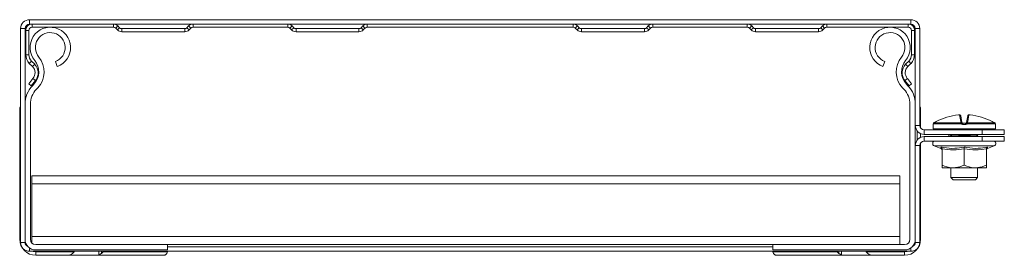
# Model space of a CAD drawing. Header units: millimetres. Extents: x -4 to 4772, y -1159 to -143.
# Tile 5 of 13: x 1013 to 1234, y -205 to -152. Entities that reach past the tile are written whole.
import ezdxf

# ---------------------------------------------------------------- set-up
doc = ezdxf.new("R2010")
doc.units = ezdxf.units.MM

msp = doc.modelspace()

# ---------------------------------------------------------------- linework, layer by layer
at = {"color": 7, "linetype": 'Continuous', "lineweight": 15}
for p, q in [((1015.49, -152.42), (1015.49, -153.42)), ((1213.49, -152.42), (1015.49, -152.42)), ((1213.49, -153.42), (1213.49, -152.42)), ((1014.49, -154.42), (1013.49, -154.42)), ((1013.49, -154.42), (1013.49, -202.42)), ((1014.49, -154.42), (1014.49, -171.38)), ((1015.36, -154.82), (1014.66, -154.82)), ((1014.66, -154.82), (1014.66, -160.32)), ((1015.36, -154.82), (1015.36, -160.32)), ((1016.06, -153.42), (1015.49, -153.42)), ((1016.06, -153.42), (1016.06, -154.12)), ((1034.36, -153.42), (1016.06, -153.42)), ((1034.36, -154.12), (1016.06, -154.12)), ((1034.36, -154.12), (1034.36, -153.42)), ((1052.23, -153.42), (1034.36, -153.42)), ((1035.35, -153.83), (1034.85, -154.33)), ((1035.24, -154.71), (1034.85, -154.33)), ((1035.24, -154.71), (1035.73, -154.22)), ((1035.73, -154.22), (1035.35, -153.83)), ((1036.23, -154.42), (1036.23, -155.12)), ((1050.36, -154.42), (1036.23, -154.42)), ((1050.36, -155.12), (1050.36, -154.42)), ((1051.24, -153.83), (1050.85, -154.22)), ((1050.85, -154.22), (1051.35, -154.71)), ((1051.73, -154.33), (1051.24, -153.83)), ((1051.73, -154.33), (1051.35, -154.71)), ((1052.23, -153.42), (1052.23, -154.12)), ((1073.49, -153.42), (1052.23, -153.42)), ((1073.49, -154.12), (1052.23, -154.12)), ((1073.49, -154.12), (1073.49, -153.42)), ((1091.36, -153.42), (1073.49, -153.42)), ((1074.48, -153.83), (1073.98, -154.33)), ((1074.37, -154.71), (1073.98, -154.33)), ((1074.37, -154.71), (1074.86, -154.22)), ((1074.86, -154.22), (1074.48, -153.83)), ((1075.36, -154.42), (1075.36, -155.12)), ((1089.49, -154.42), (1075.36, -154.42)), ((1089.49, -155.12), (1089.49, -154.42)), ((1090.37, -153.83), (1089.98, -154.22)), ((1089.98, -154.22), (1090.48, -154.71)), ((1090.86, -154.33), (1090.37, -153.83)), ((1090.86, -154.33), (1090.48, -154.71)), ((1091.36, -153.42), (1091.36, -154.12)), ((1137.62, -153.42), (1091.36, -153.42)), ((1137.62, -154.12), (1091.36, -154.12)), ((1137.62, -154.12), (1137.62, -153.42)), ((1155.49, -153.42), (1137.62, -153.42)), ((1138.61, -153.83), (1138.11, -154.33)), ((1138.5, -154.71), (1138.11, -154.33)), ((1138.5, -154.71), (1138.99, -154.22)), ((1138.99, -154.22), (1138.61, -153.83)), ((1139.49, -154.42), (1139.49, -155.12)), ((1153.62, -154.42), (1139.49, -154.42)), ((1153.62, -155.12), (1153.62, -154.42)), ((1154.5, -153.83), (1154.11, -154.22)), ((1154.11, -154.22), (1154.61, -154.71)), ((1154.99, -154.33), (1154.5, -153.83)), ((1154.99, -154.33), (1154.61, -154.71)), ((1155.49, -153.42), (1155.49, -154.12)), ((1176.75, -153.42), (1155.49, -153.42)), ((1176.75, -154.12), (1155.49, -154.12)), ((1176.75, -154.12), (1176.75, -153.42)), ((1194.62, -153.42), (1176.75, -153.42)), ((1177.74, -153.83), (1177.24, -154.33)), ((1177.63, -154.71), (1177.24, -154.33)), ((1177.63, -154.71), (1178.12, -154.22)), ((1178.12, -154.22), (1177.74, -153.83)), ((1178.62, -154.42), (1178.62, -155.12)), ((1192.75, -154.42), (1178.62, -154.42)), ((1192.75, -155.12), (1192.75, -154.42)), ((1193.63, -153.83), (1193.24, -154.22)), ((1193.24, -154.22), (1193.74, -154.71)), ((1194.12, -154.33), (1193.63, -153.83)), ((1194.12, -154.33), (1193.74, -154.71)), ((1194.62, -153.42), (1194.62, -154.12)), ((1212.92, -153.42), (1194.62, -153.42)), ((1212.92, -154.12), (1194.62, -154.12)), ((1212.92, -154.12), (1212.92, -153.42)), ((1213.49, -153.42), (1212.92, -153.42)), ((1213.62, -160.32), (1213.62, -154.82)), ((1214.32, -154.82), (1213.62, -154.82)), ((1214.32, -160.32), (1214.32, -154.82)), ((1215.49, -154.42), (1214.49, -154.42)), ((1214.49, -171.38), (1214.49, -154.42)), ((1215.49, -176.17), (1215.49, -154.42)), ((1050.36, -155.12), (1036.23, -155.12)), ((1089.49, -155.12), (1075.36, -155.12)), ((1153.62, -155.12), (1139.49, -155.12)), ((1192.75, -155.12), (1178.62, -155.12)), ((1014.66, -160.32), (1015.36, -160.32)), ((1213.62, -160.32), (1214.32, -160.32)), ((1015.94, -161.74), (1015.45, -162.23)), ((1015.45, -162.23), (1016.15, -162.94)), ((1015.94, -161.74), (1016.65, -162.44)), ((1016.15, -162.94), (1016.65, -162.44)), ((1021.33, -161.81), (1021.74, -162.94)), ((1207.23, -162.94), (1207.65, -161.81)), ((1212.32, -162.44), (1213.03, -161.74)), ((1212.32, -162.44), (1212.82, -162.94)), ((1212.82, -162.94), (1213.52, -162.23)), ((1213.52, -162.23), (1213.03, -161.74)), ((1016.27, -165.64), (1015.31, -166.79)), ((1016.81, -166.09), (1016.27, -165.64)), ((1212.7, -165.64), (1212.16, -166.09)), ((1213.66, -166.79), (1212.7, -165.64)), ((1015.84, -167.24), (1015.31, -166.79)), ((1016.81, -166.09), (1015.84, -167.24)), ((1016.14, -167.25), (1016.48, -166.89)), ((1017.01, -168.08), (1017.35, -167.71)), ((1211.62, -167.71), (1211.97, -168.08)), ((1213.13, -167.24), (1212.16, -166.09)), ((1212.49, -166.89), (1212.84, -167.25)), ((1213.66, -166.79), (1213.13, -167.24)), ((1013.29, -172.56), (1013.34, -172.22)), ((1013.34, -172.22), (1013.49, -171.97)), ((1014.49, -171.38), (1014.49, -201.72)), ((1015.69, -201.72), (1015.69, -171.38)), ((1213.29, -171.38), (1213.29, -201.72)), ((1214.49, -171.38), (1214.49, -201.72)), ((1215.63, -172.22), (1215.49, -171.97)), ((1215.69, -172.56), (1215.63, -172.22)), ((1013.29, -201.72), (1013.29, -172.56)), ((1215.69, -176.77), (1215.69, -172.56)), ((1224.69, -175.29), (1224.42, -173.78)), ((1224.69, -173.98), (1224.95, -175.47)), ((1226.02, -175.47), (1226.28, -173.98)), ((1226.55, -173.78), (1226.28, -175.29)), ((1214.49, -176.17), (1215.49, -176.17)), ((1218.49, -175.92), (1218.49, -176.92)), ((1218.51, -175.78), (1218.51, -175.78)), ((1224.86, -175.81), (1218.51, -175.81)), ((1218.64, -175.59), (1218.63, -175.6)), ((1218.63, -175.6), (1224.87, -175.6)), ((1225.79, -175.92), (1225.18, -175.92)), ((1225.2, -175.67), (1225.78, -175.67)), ((1226.1, -175.6), (1232.34, -175.6)), ((1232.46, -175.81), (1226.11, -175.81)), ((1232.34, -175.6), (1232.33, -175.59)), ((1232.49, -176.92), (1232.49, -175.92)), ((1215.69, -178.84), (1215.69, -178)), ((1216.49, -177.17), (1216.49, -178.17)), ((1229.49, -177.17), (1216.49, -177.17)), ((1229.49, -178.17), (1216.49, -178.17)), ((1216.49, -178.67), (1216.49, -179.67)), ((1216.49, -178.67), (1229.49, -178.67)), ((1222.49, -178.52), (1222.49, -178.67)), ((1224.45, -178.62), (1222.67, -178.62)), ((1223.68, -178.37), (1222.79, -178.37)), ((1223.88, -178.38), (1223.68, -178.37)), ((1228.3, -178.62), (1226.52, -178.62)), ((1228.19, -178.37), (1227.29, -178.37)), ((1228.46, -178.42), (1228.4, -178.42)), ((1228.49, -178.67), (1228.49, -178.52)), ((1228.56, -178.32), (1228.55, -178.32)), ((1229.49, -178.17), (1229.49, -177.17)), ((1229.49, -177.17), (1234.49, -177.17)), ((1234.49, -178.17), (1229.49, -178.17)), ((1229.49, -179.67), (1229.49, -178.67)), ((1229.49, -178.67), (1234.49, -178.67)), ((1234.49, -177.17), (1234.49, -178.17)), ((1234.49, -178.67), (1234.49, -179.67)), ((1215.49, -180.67), (1214.49, -180.67)), ((1215.49, -202.42), (1215.49, -180.67)), ((1215.69, -201.72), (1215.69, -180.07)), ((1216.49, -179.67), (1229.49, -179.67)), ((1218.76, -180.77), (1220.24, -181.31)), ((1220.25, -181.3), (1220.25, -181.3)), ((1234.49, -179.67), (1229.49, -179.67)), ((1230.72, -181.27), (1230.72, -181.28)), ((1230.74, -181.31), (1232.21, -180.77)), ((1220.49, -181.39), (1220.49, -185.07)), ((1225.49, -181.39), (1225.49, -185.07)), ((1230.49, -181.39), (1230.49, -185.07)), ((1220.49, -185.67), (1222.99, -185.67)), ((1222.49, -185.67), (1222.49, -187.87)), ((1222.99, -185.67), (1227.99, -185.67)), ((1230.49, -185.67), (1227.99, -185.67)), ((1228.49, -187.87), (1228.49, -185.67)), ((1015.99, -187.48), (1210.99, -187.48)), ((1015.99, -187.48), (1015.99, -189.28)), ((1210.99, -187.48), (1210.99, -189.28)), ((1222.49, -187.87), (1222.99, -188.37)), ((1222.49, -187.87), (1225.49, -187.87)), ((1225.49, -187.87), (1228.49, -187.87)), ((1227.99, -188.37), (1228.49, -187.87)), ((1015.99, -189.28), (1210.99, -189.28)), ((1015.99, -189.28), (1015.99, -201.12)), ((1210.99, -189.28), (1210.99, -201.12)), ((1225.49, -188.37), (1222.99, -188.37)), ((1227.99, -188.37), (1225.49, -188.37)), ((1015.99, -201.12), (1210.99, -201.12)), ((1015.99, -201.12), (1015.99, -202.52)), ((1210.99, -201.12), (1210.99, -202.92)), ((1013.49, -202.42), (1014.49, -202.42)), ((1046.49, -202.92), (1016.89, -202.92)), ((1046.49, -204.12), (1046.49, -202.92)), ((1046.49, -202.92), (1182.49, -202.92)), ((1046.49, -203.42), (1182.49, -203.42)), ((1212.09, -202.92), (1182.49, -202.92)), ((1182.49, -202.92), (1182.49, -204.12)), ((1214.49, -202.42), (1214.49, -201.72)), ((1214.49, -202.42), (1215.49, -202.42)), ((1015.49, -204.42), (1213.49, -204.42)), ((1046.49, -204.12), (1016.89, -204.12)), ((1016.89, -204.52), (1025.5, -204.52)), ((1016.89, -205.32), (1016.89, -204.52)), ((1016.89, -205.32), (1024.54, -205.32)), ((1024.54, -205.32), (1031.04, -205.32)), ((1025.55, -204.42), (1025.5, -204.52)), ((1031.04, -205.32), (1031.04, -204.42)), ((1031.04, -205.32), (1045.54, -205.32)), ((1032, -204.52), (1032.05, -204.42)), ((1032, -204.52), (1046.45, -204.52)), ((1045.89, -205.26), (1045.54, -205.32)), ((1212.09, -204.12), (1182.49, -204.12)), ((1196.97, -204.52), (1182.52, -204.52)), ((1183.09, -205.26), (1183.43, -205.32)), ((1197.94, -205.32), (1183.43, -205.32)), ((1196.97, -204.52), (1196.92, -204.42)), ((1197.94, -205.32), (1197.94, -204.42)), ((1204.44, -205.32), (1197.94, -205.32)), ((1203.42, -204.42), (1203.47, -204.52)), ((1212.09, -204.52), (1203.47, -204.52)), ((1212.09, -205.32), (1204.44, -205.32)), ((1212.09, -205.32), (1212.09, -204.52))]:
    msp.add_line(p, q, dxfattribs=at)
at = {"color": 8, "linetype": 'Continuous', "lineweight": 15}
for p, q in [((1218.49, -175.92), (1218.49, -175.92)), ((1218.49, -176.92), (1225.49, -176.92)), ((1218.51, -175.81), (1218.51, -175.78)), ((1225.49, -176.92), (1232.49, -176.92)), ((1232.46, -175.78), (1232.46, -175.81)), ((1232.49, -175.92), (1232.48, -175.92)), ((1214.89, -179.47), (1214.89, -177.37)), ((1222.71, -178.38), (1222.57, -178.42)), ((1222.79, -178.17), (1222.79, -178.37)), ((1223.68, -178.17), (1223.68, -178.37)), ((1227.29, -178.17), (1227.29, -178.37)), ((1228.19, -178.17), (1228.19, -178.37)), ((1232.21, -180.77), (1218.76, -180.77)), ((1013.29, -201.72), (1013.49, -201.72)), ((1215.69, -201.72), (1215.49, -201.72)), ((1015.49, -203.67), (1015.49, -204.42)), ((1016.89, -204.52), (1016.89, -204.42)), ((1031.64, -204.91), (1031.64, -204.42)), ((1197.34, -204.91), (1197.34, -204.42)), ((1212.09, -204.52), (1212.09, -204.42)), ((1213.49, -204.42), (1213.49, -203.67))]:
    msp.add_line(p, q, dxfattribs=at)
at = {"color": 8, "linetype": 'Continuous', "lineweight": 15, "flags": 128}
for points in [[(1218.49, -175.92), (1218.5, -175.87), (1218.51, -175.84)], [(1232.47, -175.84), (1232.47, -175.87), (1232.48, -175.92)], [(1016.89, -204.52), (1016.34, -204.47), (1016.14, -204.42)], [(1212.09, -204.52), (1212.63, -204.47), (1212.83, -204.42)]]:
    msp.add_lwpolyline(points, dxfattribs=at)
at = {"color": 7, "linetype": 'Continuous', "lineweight": 15}
for centre, radius, start, end in [((1015.49, -154.42), 2, 90, 180), ((1213.49, -154.42), 2, 0, 90), ((1015.49, -154.42), 1, 90, 180), ((1016.06, -154.82), 1.4, 90, 180), ((1016.06, -154.82), 0.7, 90, 180), ((1020.16, -158.67), 4.55, 290.35, 219.6816), ((1034.36, -154.82), 1.4, 45, 90), ((1034.36, -154.82), 0.7, 45, 90), ((1036.23, -153.72), 1.4, 225, 270), ((1036.23, -153.72), 0.7, 225, 270), ((1050.36, -153.72), 0.7, 270, 315), ((1050.36, -153.72), 1.4, 270, 315), ((1052.23, -154.82), 1.4, 90, 135), ((1052.23, -154.82), 0.7, 90, 135), ((1073.49, -154.82), 1.4, 45, 90), ((1073.49, -154.82), 0.7, 45, 90), ((1075.36, -153.72), 1.4, 225, 270), ((1075.36, -153.72), 0.7, 225, 270), ((1089.49, -153.72), 0.7, 270, 315), ((1089.49, -153.72), 1.4, 270, 315), ((1091.36, -154.82), 1.4, 90, 135), ((1091.36, -154.82), 0.7, 90, 135), ((1137.62, -154.82), 1.4, 45, 90), ((1137.62, -154.82), 0.7, 45, 90), ((1139.49, -153.72), 1.4, 225, 270), ((1139.49, -153.72), 0.7, 225, 270), ((1153.62, -153.72), 0.7, 270, 315), ((1153.62, -153.72), 1.4, 270, 315), ((1155.49, -154.82), 1.4, 90, 135), ((1155.49, -154.82), 0.7, 90, 135), ((1176.75, -154.82), 1.4, 45, 90), ((1176.75, -154.82), 0.7, 45, 90), ((1178.62, -153.72), 1.4, 225, 270), ((1178.62, -153.72), 0.7, 225, 270), ((1192.75, -153.72), 0.7, 270, 315), ((1192.75, -153.72), 1.4, 270, 315), ((1194.62, -154.82), 1.4, 90, 135), ((1194.62, -154.82), 0.7, 90, 135), ((1208.81, -158.67), 4.55, 320.3184, 249.65), ((1212.92, -154.82), 1.4, 360, 90), ((1212.92, -154.82), 0.7, 0, 90), ((1213.49, -154.42), 1, 0, 90), ((1020.16, -158.67), 3.35, 290.35, 219.6816), ((1208.81, -158.67), 3.35, 320.3184, 249.65), ((1017.36, -160.32), 2.7, 180, 225), ((1017.36, -160.32), 2, 180, 225), ((1013.58, -164.13), 5.2, 316.4649, 39.6816), ((1215.39, -164.13), 5.2, 140.3184, 223.5351), ((1211.62, -160.32), 2, 315, 0), ((1211.62, -160.32), 2.7, 315, 0), ((1014.74, -164.35), 2, 320, 45), ((1013.58, -164.13), 4, 316.4649, 39.6816), ((1014.74, -164.35), 2.7, 320, 45), ((1215.39, -164.13), 4, 140.3184, 223.5351), ((1214.23, -164.35), 2.7, 135, 220), ((1214.23, -164.35), 2, 135, 220), ((1020.49, -171.38), 6, 136.4649, 180), ((1020.49, -171.38), 4.8, 136.4649, 180), ((1208.49, -171.38), 4.8, 0, 43.5351), ((1208.49, -171.38), 6, 0, 43.5351), ((1225.48, -187.06), 13.34, 95.6166, 118.1057), ((1224.44, -174.03), 0.249, 10.1256, 94.8135), ((1226.53, -174.03), 0.249, 85.1865, 169.8744), ((1225.49, -187.06), 13.34, 61.8943, 84.3834), ((1216.49, -176.17), 2, 180, 270), ((1216.49, -176.17), 1, 180, 270), ((1218.74, -175.92), 0.25, 155.8256, 180), ((1218.74, -176.92), 0.25, 180, 270), ((1218.76, -175.81), 0.25, 119.5448, 173.6267), ((1218.76, -175.81), 0.25, 121.4361, 180.0408), ((1224.72, -175.52), 0.233, 13.4875, 98.5562), ((1226.55, -175.79), 1.69, 173.4928, 180.7494), ((1225.66, -176.37), 0.978, 129.6677, 145.2136), ((1224.94, -175.76), 0.172, 54.2052, 113.0531), ((1226.65, -175.86), 1.46, 172.6321, 182.4439), ((1224.32, -175.86), 1.46, 357.5561, 7.3679), ((1226.03, -175.76), 0.172, 66.9469, 125.7948), ((1225.31, -176.37), 0.978, 34.7864, 50.3323), ((1226.25, -175.52), 0.233, 81.4438, 166.5125), ((1224.42, -175.79), 1.69, 359.2506, 6.5072), ((1232.24, -176.92), 0.25, 270, 0), ((1232.21, -175.81), 0.25, 6.3733, 60.4552), ((1232.21, -175.81), 0.25, 359.9592, 58.5639), ((1232.24, -175.92), 0.25, 0, 25.4195), ((1216.49, -180.67), 2, 90, 180), ((1222.8, -178.02), 0.46, 200.1803, 240.3735), ((1222.79, -177.87), 0.5, 216.8699, 270), ((1222.42, -178.62), 0.255, 359.4837, 53.1431), ((1222.45, -177.48), 2.17, 334.5419, 341.421), ((1223.96, -178.6), 0.492, 358.0268, 22.6031), ((1228.52, -177.48), 2.17, 198.579, 205.4581), ((1227.01, -178.6), 0.492, 157.3969, 181.9732), ((1228.19, -177.87), 0.5, 270, 323.1301), ((1228.56, -178.62), 0.255, 126.8569, 180.5163), ((1228.18, -178.02), 0.46, 299.6265, 339.8197), ((1216.49, -180.67), 1, 90, 180), ((1218.95, -180.24), 0.567, 90, 250), ((1220.13, -181.65), 0.36, 7.177, 71.0898), ((1230.85, -181.65), 0.36, 108.0708, 172.8541), ((1232.02, -180.24), 0.567, 290, 90), ((1016.89, -201.72), 3.6, 180, 270), ((1015.49, -202.42), 2, 180, 270), ((1016.89, -201.72), 2.4, 180, 270), ((1015.49, -202.42), 1, 180, 249.0285), ((1016.89, -201.72), 1.2, 180, 270), ((1212.09, -201.72), 2.4, 270, 360), ((1212.09, -201.72), 1.2, 270, 0), ((1212.09, -201.72), 3.6, 270, 360), ((1213.49, -202.42), 2, 270, 0), ((1213.49, -202.42), 1, 290.9715, 0)]:
    msp.add_arc(centre, radius, start, end, dxfattribs=at)
for points, knots in [([(1224.68, -173.98), (1224.68, -173.97), (1224.68, -173.93), (1224.65, -173.88), (1224.6, -173.83), (1224.55, -173.8), (1224.5, -173.78), (1224.45, -173.77), (1224.39, -173.77), (1224.3, -173.77), (1224.21, -173.77), (1224.17, -173.78), (1224.16, -173.78)], [0, 0, 0, 0, 0.0373195, 0.1570231, 0.2557183, 0.3422609, 0.4200926, 0.4957431, 0.6008705, 0.8002286, 0.9621147, 1, 1, 1, 1]), ([(1224.42, -173.78), (1224.42, -173.78), (1224.41, -173.77), (1224.37, -173.77), (1224.3, -173.77), (1224.23, -173.77), (1224.19, -173.78), (1224.17, -173.78)], [0, 0, 0, 0, 0.218399, 0.436827, 0.654626, 0.872181, 1, 1, 1, 1]), ([(1226.79, -173.78), (1226.77, -173.78), (1226.72, -173.77), (1226.63, -173.77), (1226.55, -173.77), (1226.49, -173.78), (1226.42, -173.8), (1226.36, -173.84), (1226.31, -173.9), (1226.28, -173.95), (1226.28, -173.98), (1226.28, -173.98)], [0, 0, 0, 0, 0.066923, 0.2381, 0.430282, 0.538321, 0.635628, 0.739505, 0.862235, 0.996759, 1, 1, 1, 1]), ([(1226.8, -173.78), (1226.77, -173.78), (1226.71, -173.77), (1226.64, -173.77), (1226.58, -173.77), (1226.55, -173.77), (1226.55, -173.78), (1226.55, -173.78)], [0, 0, 0, 0, 0.218399, 0.436827, 0.654626, 0.872181, 1, 1, 1, 1]), ([(1218.51, -175.81), (1218.51, -175.81), (1218.51, -175.85), (1218.5, -175.91), (1218.49, -175.92), (1218.49, -175.92)], [0, 0, 0, 0, 0.003073, 0.499692, 1, 1, 1, 1]), ([(1218.51, -175.78), (1218.51, -175.8), (1218.51, -175.83), (1218.51, -175.85), (1218.51, -175.85), (1218.51, -175.85)], [0, 0, 0, 0, 0.427098, 0.836973, 1, 1, 1, 1]), ([(1219.19, -175.29), (1219.04, -175.37), (1218.84, -175.48), (1218.67, -175.58), (1218.63, -175.6)], [0, 0, 0, 0, 0.770897, 1, 1, 1, 1]), ([(1224.87, -175.6), (1224.85, -175.58), (1224.74, -175.48), (1224.71, -175.37), (1224.69, -175.29)], [0, 0, 0, 0, 0.229103, 1, 1, 1, 1]), ([(1225.18, -175.92), (1225.13, -175.92), (1225.01, -175.91), (1224.91, -175.85), (1224.86, -175.81), (1224.86, -175.81)], [0, 0, 0, 0, 0.500308, 0.996927, 1, 1, 1, 1]), ([(1224.95, -175.47), (1224.96, -175.5), (1224.97, -175.56), (1225.03, -175.61), (1225.04, -175.62)], [0, 0, 0, 0, 0.781937, 1, 1, 1, 1]), ([(1225.04, -175.62), (1225.04, -175.62), (1225.06, -175.63), (1225.11, -175.66), (1225.17, -175.67), (1225.2, -175.67)], [0, 0, 0, 0, 0.003106, 0.502169, 1, 1, 1, 1]), ([(1225.78, -175.67), (1225.8, -175.67), (1225.86, -175.66), (1225.91, -175.63), (1225.93, -175.62)], [0, 0, 0, 0, 0.497853, 1, 1, 1, 1]), ([(1226.11, -175.81), (1226.11, -175.81), (1226.07, -175.85), (1225.96, -175.91), (1225.84, -175.92), (1225.79, -175.92)], [0, 0, 0, 0, 0.003073, 0.499692, 1, 1, 1, 1]), ([(1225.93, -175.62), (1225.94, -175.61), (1226, -175.56), (1226.01, -175.5), (1226.02, -175.47)], [0, 0, 0, 0, 0.218063, 1, 1, 1, 1]), ([(1226.28, -175.29), (1226.26, -175.37), (1226.23, -175.48), (1226.12, -175.58), (1226.1, -175.6)], [0, 0, 0, 0, 0.770897, 1, 1, 1, 1]), ([(1232.34, -175.6), (1232.3, -175.58), (1232.13, -175.48), (1231.93, -175.37), (1231.78, -175.29)], [0, 0, 0, 0, 0.229103, 1, 1, 1, 1]), ([(1232.47, -175.85), (1232.47, -175.85), (1232.47, -175.85), (1232.46, -175.84), (1232.46, -175.81), (1232.46, -175.78), (1232.46, -175.77)], [0, 0, 0, 0, 0.043748, 0.31887, 0.763688, 1, 1, 1, 1]), ([(1232.48, -175.92), (1232.48, -175.92), (1232.47, -175.91), (1232.46, -175.85), (1232.46, -175.81), (1232.46, -175.81)], [0, 0, 0, 0, 0.5003076, 0.9969269, 1, 1, 1, 1]), ([(1222.44, -178.37), (1222.43, -178.37), (1222.43, -178.37), (1222.44, -178.37), (1222.44, -178.37), (1222.43, -178.36), (1222.42, -178.35), (1222.38, -178.31), (1222.32, -178.28), (1222.23, -178.27), (1222.15, -178.28), (1222.07, -178.33), (1222.02, -178.39), (1221.99, -178.46), (1221.98, -178.52), (1221.99, -178.57), (1222, -178.61), (1222.01, -178.63), (1222.02, -178.65), (1222.02, -178.66), (1222.03, -178.66), (1222.03, -178.67), (1222.03, -178.67), (1222.04, -178.67)], [0, 0, 0, 0, 0.471782, 0.528041, 0.538388, 0.548038, 0.556636, 0.579289, 0.628418, 0.668978, 0.715179, 0.763768, 0.810919, 0.84854, 0.880205, 0.906841, 0.928434, 0.944294, 0.95296, 0.959294, 0.967794, 0.984485, 1, 1, 1, 1]), ([(1222.47, -178.43), (1222.47, -178.44), (1222.48, -178.47), (1222.48, -178.5), (1222.49, -178.52)], [0, 0, 0, 0, 0.337232, 1, 1, 1, 1]), ([(1226.56, -178.42), (1226.39, -178.42), (1225.69, -178.42), (1224.97, -178.42), (1224.41, -178.42)], [0, 0, 0, 0, 0.233038, 1, 1, 1, 1]), ([(1226.52, -178.62), (1226.46, -178.62), (1226.13, -178.61), (1225.62, -178.48), (1224.98, -178.57), (1224.64, -178.6), (1224.45, -178.62)], [0, 0, 0, 0, 0.08519, 0.503225, 0.717811, 1, 1, 1, 1]), ([(1224.51, -178.17), (1224.63, -178.21), (1224.89, -178.27), (1225.26, -178.32), (1225.8, -178.33), (1226.18, -178.24), (1226.46, -178.17)], [0, 0, 0, 0, 0.189929, 0.412611, 0.557906, 1, 1, 1, 1]), ([(1227.29, -178.37), (1227.27, -178.37), (1227.03, -178.37), (1226.78, -178.4), (1226.56, -178.42)], [0, 0, 0, 0, 0.099322, 1, 1, 1, 1]), ([(1228.49, -178.52), (1228.49, -178.52), (1228.48, -178.5), (1228.49, -178.47), (1228.5, -178.44), (1228.5, -178.43)], [0, 0, 0, 0, 0.097684, 0.61099, 1, 1, 1, 1]), ([(1228.54, -178.37), (1228.54, -178.37), (1228.53, -178.37), (1228.54, -178.37), (1228.53, -178.37), (1228.54, -178.37), (1228.54, -178.37), (1228.54, -178.37)], [0, 0, 0, 0, 0.011987, 0.039338, 0.066724, 0.425184, 1, 1, 1, 1]), ([(1220.23, -181.01), (1220.44, -181.05), (1221.47, -181.26), (1223.25, -181.41), (1224.78, -181.14), (1225.49, -181.01)], [0, 0, 0, 0, 0.118083, 0.592258, 1, 1, 1, 1]), ([(1220.23, -181.01), (1220.23, -181.01), (1220.27, -181.03), (1220.34, -181.07), (1220.42, -181.16), (1220.47, -181.27), (1220.48, -181.35), (1220.49, -181.39)], [0, 0, 0, 0, 0.007914, 0.2675353, 0.5286026, 0.7638165, 1, 1, 1, 1]), ([(1225.49, -181.01), (1225.69, -181.05), (1226.71, -181.26), (1228.48, -181.41), (1230.02, -181.14), (1230.74, -181.01)], [0, 0, 0, 0, 0.118083, 0.592258, 1, 1, 1, 1]), ([(1225.49, -181.01), (1225.49, -181.01), (1225.49, -181.03), (1225.49, -181.07), (1225.49, -181.16), (1225.49, -181.27), (1225.49, -181.35), (1225.49, -181.39)], [0, 0, 0, 0, 0.007914, 0.267535, 0.528603, 0.763816, 1, 1, 1, 1]), ([(1230.49, -181.39), (1230.49, -181.35), (1230.5, -181.27), (1230.55, -181.16), (1230.63, -181.07), (1230.7, -181.03), (1230.74, -181.01), (1230.74, -181.01)], [0, 0, 0, 0, 0.236184, 0.471397, 0.732465, 0.992086, 1, 1, 1, 1]), ([(1225.49, -181.39), (1224.67, -181.52), (1223, -181.78), (1221.33, -181.52), (1220.49, -181.39)], [0, 0, 0, 0, 0.4921483, 1, 1, 1, 1]), ([(1230.49, -181.39), (1229.67, -181.52), (1228, -181.78), (1226.33, -181.52), (1225.49, -181.39)], [0, 0, 0, 0, 0.492148, 1, 1, 1, 1]), ([(1220.49, -185.07), (1221.22, -185.35), (1222.04, -185.66), (1222.9, -185.67), (1222.99, -185.67)], [0, 0, 0, 0, 0.8960372, 1, 1, 1, 1]), ([(1220.49, -185.67), (1220.49, -185.67), (1220.49, -185.65), (1220.49, -185.39), (1220.49, -185.08), (1220.49, -185.07)], [0, 0, 0, 0, 0.148486, 0.965571, 1, 1, 1, 1]), ([(1222.99, -185.67), (1223.67, -185.59), (1224.53, -185.49), (1225.33, -185.14), (1225.49, -185.07)], [0, 0, 0, 0, 0.801462, 1, 1, 1, 1]), ([(1225.49, -185.07), (1226.22, -185.35), (1227.04, -185.66), (1227.9, -185.67), (1227.99, -185.67)], [0, 0, 0, 0, 0.896037, 1, 1, 1, 1]), ([(1227.99, -185.67), (1228.67, -185.59), (1229.53, -185.49), (1230.33, -185.14), (1230.49, -185.07)], [0, 0, 0, 0, 0.801462, 1, 1, 1, 1]), ([(1230.49, -185.67), (1230.49, -185.67), (1230.49, -185.65), (1230.49, -185.39), (1230.49, -185.08), (1230.49, -185.07)], [0, 0, 0, 0, 0.148486, 0.965571, 1, 1, 1, 1]), ([(1025.14, -204.91), (1025, -205), (1024.75, -205.16), (1024.57, -205.3), (1024.54, -205.32), (1024.54, -205.32)], [0, 0, 0, 0, 0.407021, 0.751647, 1, 1, 1, 1]), ([(1025.5, -204.52), (1025.42, -204.64), (1025.32, -204.79), (1025.17, -204.89), (1025.14, -204.91)], [0, 0, 0, 0, 0.771658, 1, 1, 1, 1]), ([(1031.04, -205.32), (1031.05, -205.31), (1031.08, -205.29), (1031.3, -205.12), (1031.52, -204.98), (1031.64, -204.91)], [0, 0, 0, 0, 0.333665, 0.666043, 1, 1, 1, 1]), ([(1031.64, -204.91), (1031.75, -204.83), (1031.89, -204.72), (1031.98, -204.56), (1032, -204.52)], [0, 0, 0, 0, 0.771596, 1, 1, 1, 1]), ([(1046.45, -204.52), (1046.42, -204.67), (1046.36, -204.98), (1046.13, -205.18), (1045.94, -205.24), (1045.89, -205.26)], [0, 0, 0, 0, 0.412834, 0.826597, 1, 1, 1, 1]), ([(1046.47, -204.42), (1046.47, -204.43), (1046.46, -204.46), (1046.46, -204.49), (1046.45, -204.52)], [0, 0, 0, 0, 0.27098, 1, 1, 1, 1]), ([(1182.5, -204.42), (1182.5, -204.43), (1182.51, -204.46), (1182.51, -204.49), (1182.52, -204.52)], [0, 0, 0, 0, 0.27098, 1, 1, 1, 1]), ([(1182.52, -204.52), (1182.55, -204.67), (1182.62, -204.98), (1182.84, -205.18), (1183.03, -205.24), (1183.09, -205.26)], [0, 0, 0, 0, 0.412834, 0.826597, 1, 1, 1, 1]), ([(1197.34, -204.91), (1197.22, -204.83), (1197.08, -204.72), (1196.99, -204.56), (1196.97, -204.52)], [0, 0, 0, 0, 0.771596, 1, 1, 1, 1]), ([(1197.94, -205.32), (1197.92, -205.31), (1197.89, -205.29), (1197.67, -205.12), (1197.45, -204.98), (1197.34, -204.91)], [0, 0, 0, 0, 0.333665, 0.666043, 1, 1, 1, 1]), ([(1203.47, -204.52), (1203.55, -204.64), (1203.65, -204.79), (1203.8, -204.89), (1203.84, -204.91)], [0, 0, 0, 0, 0.771658, 1, 1, 1, 1]), ([(1203.84, -204.91), (1203.97, -205), (1204.22, -205.16), (1204.41, -205.3), (1204.43, -205.32), (1204.44, -205.32)], [0, 0, 0, 0, 0.407021, 0.751647, 1, 1, 1, 1])]:
    msp.add_open_spline(points, degree=3, knots=knots, dxfattribs=at)
at = {"color": 8, "linetype": 'Continuous', "lineweight": 15}
for points, knots in [([(1222.57, -178.42), (1222.53, -178.42), (1222.45, -178.42), (1222.49, -178.42), (1222.51, -178.42)], [0, 0, 0, 0, 0.463104, 1, 1, 1, 1]), ([(1222.67, -178.62), (1222.65, -178.62), (1222.53, -178.61), (1222.51, -178.56), (1222.49, -178.52)], [0, 0, 0, 0, 0.170504, 1, 1, 1, 1]), ([(1224.41, -178.42), (1224.25, -178.4), (1224.07, -178.38), (1223.9, -178.38), (1223.88, -178.38)], [0, 0, 0, 0, 0.904198, 1, 1, 1, 1]), ([(1228.4, -178.42), (1228.37, -178.4), (1228.33, -178.38), (1228.27, -178.38), (1228.27, -178.38)], [0, 0, 0, 0, 0.967063, 1, 1, 1, 1]), ([(1228.48, -178.52), (1228.48, -178.52), (1228.51, -178.51), (1228.45, -178.58), (1228.35, -178.61), (1228.3, -178.62)], [0, 0, 0, 0, 0.007167, 0.436029, 1, 1, 1, 1]), ([(1220.25, -181.3), (1220.25, -181.3), (1220.25, -181.31), (1220.24, -181.21), (1220.24, -181.08), (1220.23, -181.01)], [0, 0, 0, 0, 0.119603, 0.558575, 1, 1, 1, 1]), ([(1230.74, -181.01), (1230.74, -181.06), (1230.73, -181.24), (1230.73, -181.26), (1230.72, -181.27)], [0, 0, 0, 0, 0.236148, 1, 1, 1, 1])]:
    msp.add_open_spline(points, degree=3, knots=knots, dxfattribs=at)

doc.saveas('drawing.dxf')
